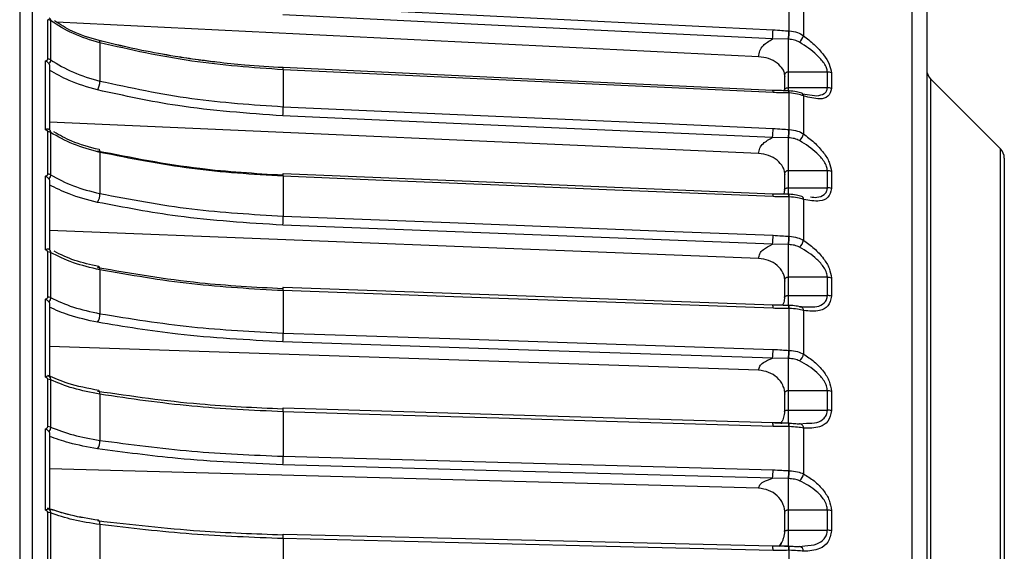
# Model space of a CAD drawing. Header units: millimetres. Extents: x -697 to -365, y 179 to 423.
# Tile 16 of 18: x -441 to -365, y 339 to 380. Entities that reach past the tile are written whole.
import ezdxf

# ---------------------------------------------------------------- set-up
doc = ezdxf.new("R2010")
doc.units = ezdxf.units.MM

msp = doc.modelspace()

# ---------------------------------------------------------------- linework, layer by layer
at = {"color": 7, "linetype": 'Continuous', "lineweight": 25}
for p, q in [((-441.447, 422.924), (-441.447, 316.029)), ((-372.473, 199.128), (-372.473, 402.93)), ((-371.347, 400.587), (-371.347, 201.471)), ((-381.971, 378.826), (-381.971, 381.403)), ((-380.859, 381.138), (-380.859, 378.461)), ((-439.28, 376.656), (-439.28, 379.695)), ((-439.06, 379.63), (-439.06, 376.594)), ((-384.334, 376.836), (-438.599, 379.504)), ((-435.245, 377.904), (-435.245, 374.951)), ((-382.034, 378.187), (-383.257, 378.207)), ((-382.034, 374.185), (-382.034, 378.187)), ((-439.447, 371.191), (-439.447, 376.513)), ((-439.147, 376.154), (-439.147, 371.186)), ((-421.075, 375.826), (-421.075, 372.973)), ((-382.334, 375.415), (-382.334, 374.275)), ((-379.023, 375.654), (-382.034, 375.654)), ((-379.023, 374.445), (-379.023, 375.654)), ((-378.71, 375.578), (-378.71, 374.369)), ((-382.034, 374.445), (-379.023, 374.445)), ((-371.055, 375.129), (-371.055, 226.93)), ((-365.64, 369.714), (-371.055, 375.129)), ((-382.343, 374.209), (-383.233, 374.23)), ((-381.987, 374.2), (-382.015, 374.201)), ((-381.985, 374.199), (-381.987, 374.2)), ((-381.971, 371.211), (-381.971, 374.035)), ((-380.949, 373.968), (-379.828, 373.825)), ((-380.859, 373.803), (-380.859, 370.871)), ((-384.334, 369.355), (-439.147, 371.784)), ((-439.28, 367.765), (-439.28, 371.042)), ((-439.06, 370.985), (-439.06, 367.71)), ((-382.034, 370.569), (-383.257, 370.591)), ((-382.034, 366.155), (-382.034, 370.569)), ((-435.263, 369.645), (-435.305, 369.654)), ((-435.245, 369.447), (-435.245, 366.263)), ((-365.64, 232.344), (-365.64, 369.714)), ((-365.347, 369.007), (-365.347, 233.051)), ((-439.447, 361.914), (-439.447, 367.612)), ((-421.075, 367.595), (-421.075, 364.519)), ((-382.334, 367.798), (-382.334, 366.568)), ((-379.023, 368.028), (-382.034, 368.028)), ((-379.023, 366.713), (-379.023, 368.028)), ((-378.71, 367.959), (-378.71, 366.646)), ((-439.147, 367.263), (-439.147, 361.944)), ((-382.387, 366.214), (-383.236, 366.228)), ((-382.334, 366.563), (-382.387, 366.214)), ((-382.034, 366.713), (-379.023, 366.713)), ((-381.99, 366.207), (-382.018, 366.208)), ((-381.971, 362.96), (-381.971, 366.005)), ((-380.859, 365.81), (-380.859, 362.648)), ((-384.334, 361.256), (-439.147, 363.397)), ((-382.034, 362.321), (-383.257, 362.345)), ((-382.034, 357.612), (-382.034, 362.321)), ((-439.28, 358.27), (-439.28, 361.755)), ((-439.06, 361.705), (-439.06, 358.223)), ((-435.245, 360.37), (-435.245, 356.983)), ((-382.334, 359.577), (-382.334, 358.277)), ((-379.023, 359.794), (-382.034, 359.794)), ((-379.023, 358.386), (-379.023, 359.794)), ((-378.71, 359.734), (-378.71, 358.328)), ((-421.075, 358.762), (-421.075, 355.49)), ((-439.447, 352.086), (-439.447, 358.108)), ((-439.147, 357.772), (-439.147, 352.151)), ((-382.034, 358.386), (-379.023, 358.386)), ((-382.485, 357.633), (-383.239, 357.64)), ((-381.993, 357.629), (-382.021, 357.629)), ((-381.988, 357.623), (-381.993, 357.629)), ((-381.971, 354.148), (-381.971, 357.386)), ((-381.172, 357.514), (-380.501, 357.525)), ((-380.859, 357.23), (-380.859, 353.868)), ((-384.334, 352.611), (-439.147, 354.444)), ((-382.034, 353.518), (-383.257, 353.543)), ((-382.034, 348.523), (-382.034, 353.518)), ((-439.28, 348.257), (-439.28, 351.918)), ((-439.06, 351.877), (-439.06, 348.218)), ((-382.334, 350.83), (-382.334, 349.463)), ((-379.023, 351.028), (-382.034, 351.028)), ((-379.023, 349.54), (-379.023, 351.028)), ((-378.71, 350.977), (-378.71, 349.491)), ((-435.245, 350.755), (-435.245, 347.197)), ((-421.075, 349.405), (-421.075, 345.968)), ((-382.034, 349.54), (-379.023, 349.54)), ((-382.585, 348.543), (-383.242, 348.544)), ((-381.996, 348.542), (-382.024, 348.542)), ((-439.447, 341.795), (-439.447, 348.087)), ((-381.971, 344.855), (-381.971, 348.258)), ((-381.172, 348.467), (-380.644, 348.514)), ((-380.859, 348.142), (-380.859, 344.608)), ((-439.147, 347.767), (-439.147, 341.895)), ((-384.334, 343.498), (-439.147, 345.008)), ((-382.034, 344.239), (-383.257, 344.266)), ((-382.034, 339.021), (-382.034, 344.239)), ((-379.023, 341.809), (-382.034, 341.809)), ((-379.023, 340.255), (-379.023, 341.809)), ((-378.71, 341.768), (-378.71, 340.215)), ((-439.28, 337.816), (-439.28, 341.621)), ((-439.06, 341.587), (-439.06, 337.786)), ((-382.334, 341.636), (-382.334, 340.205)), ((-435.245, 340.69), (-435.245, 336.993)), ((-382.034, 340.255), (-379.023, 340.255)), ((-421.075, 339.611), (-421.075, 336.039)), ((-382.648, 339.025), (-383.244, 339.023)), ((-382.563, 339.306), (-382.787, 339.003)), ((-382.339, 339.014), (-382.034, 339.021)), ((-381.999, 339.029), (-382.028, 339.029)), ((-381.971, 335.166), (-381.971, 338.701)), ((-381.172, 338.991), (-380.765, 339.055))]:
    msp.add_line(p, q, dxfattribs=at)
at = {"color": 7, "linetype": 'Continuous', "lineweight": 25, "flags": 128}
for points in [[(-421.075, 380.776), (-408.205, 380.143), (-399.878, 379.734), (-391.55, 379.324), (-383.222, 378.915)], [(-383.257, 378.207), (-404.454, 379.249), (-421.11, 380.068)], [(-381.999, 378.828), (-381.983, 378.827), (-381.971, 378.826)], [(-435.245, 377.904), (-435.248, 377.971), (-435.258, 378.023), (-435.274, 378.058), (-435.296, 378.075), (-435.298, 378.075)], [(-382.005, 378.186), (-382.021, 378.187), (-382.034, 378.187)], [(-383.233, 374.23), (-401.568, 375.083), (-421.086, 375.992)], [(-383.222, 374.064), (-396.092, 374.663), (-404.42, 375.051), (-412.748, 375.439), (-421.075, 375.826)], [(-381.971, 374.035), (-381.987, 374.035), (-381.999, 374.036)], [(-421.075, 372.973), (-408.205, 372.403), (-399.878, 372.034), (-391.55, 371.665), (-383.222, 371.296)], [(-383.257, 370.591), (-404.454, 371.53), (-421.11, 372.268)], [(-381.999, 371.212), (-381.983, 371.211), (-381.971, 371.211)], [(-382.005, 370.568), (-382.021, 370.568), (-382.034, 370.569)], [(-435.245, 369.447), (-435.248, 369.52), (-435.258, 369.579), (-435.274, 369.623), (-435.296, 369.649), (-435.304, 369.653)], [(-421.088, 367.797), (-421.091, 367.797), (-421.097, 367.783), (-421.103, 367.749), (-421.11, 367.699)], [(-383.234, 366.227), (-401.569, 366.987), (-421.088, 367.797)], [(-383.222, 366.025), (-396.092, 366.559), (-404.42, 366.905), (-412.748, 367.25), (-421.075, 367.595)], [(-381.986, 366.205), (-381.988, 366.206), (-381.99, 366.207)], [(-381.971, 366.005), (-381.987, 366.005), (-381.999, 366.006)], [(-421.075, 364.519), (-408.205, 364.017), (-399.878, 363.691), (-391.55, 363.366), (-383.222, 363.041)], [(-383.257, 362.345), (-404.454, 363.173), (-421.11, 363.823)], [(-382.005, 362.32), (-382.021, 362.32), (-382.034, 362.321)], [(-381.999, 362.961), (-381.983, 362.96), (-381.971, 362.96)], [(-435.245, 360.37), (-435.248, 360.449), (-435.258, 360.515), (-435.274, 360.567), (-435.296, 360.602), (-435.323, 360.618), (-435.354, 360.615), (-435.387, 360.594), (-435.421, 360.555)], [(-421.089, 359.001), (-421.091, 359.003), (-421.097, 358.998), (-421.103, 358.974), (-421.11, 358.931)], [(-383.236, 357.638), (-401.571, 358.298), (-421.089, 359.001)], [(-383.222, 357.398), (-396.092, 357.862), (-404.42, 358.162), (-412.748, 358.462), (-421.075, 358.762)], [(-381.971, 357.386), (-381.987, 357.387), (-381.999, 357.387)], [(-381.993, 357.629), (-381.993, 357.628), (-381.996, 357.625)], [(-380.859, 357.23), (-380.876, 357.302), (-380.901, 357.367), (-380.934, 357.422), (-380.973, 357.466), (-381.018, 357.498), (-381.067, 357.517), (-381.119, 357.523), (-381.172, 357.514)], [(-421.075, 355.49), (-408.205, 355.06), (-399.878, 354.781), (-391.55, 354.503), (-383.222, 354.224)], [(-383.257, 353.543), (-404.454, 354.252), (-421.11, 354.81)], [(-381.999, 354.149), (-381.983, 354.149), (-381.971, 354.148)], [(-382.005, 353.517), (-382.021, 353.517), (-382.034, 353.518)], [(-435.245, 350.755), (-435.248, 350.839), (-435.258, 350.912), (-435.274, 350.972), (-435.296, 351.015), (-435.323, 351.04), (-435.34, 351.046)], [(-421.091, 349.684), (-421.091, 349.684), (-421.097, 349.688), (-421.103, 349.673), (-421.11, 349.639)], [(-383.237, 348.539), (-401.572, 349.094), (-421.091, 349.684)], [(-383.222, 348.261), (-396.092, 348.65), (-404.42, 348.902), (-412.748, 349.153), (-421.075, 349.405)], [(-381.971, 348.258), (-381.987, 348.258), (-381.999, 348.258)], [(-380.859, 348.142), (-380.876, 348.217), (-380.901, 348.285), (-380.934, 348.345), (-380.973, 348.395), (-381.018, 348.433), (-381.067, 348.458), (-381.119, 348.469), (-381.172, 348.467)], [(-421.075, 345.968), (-408.205, 345.614), (-399.878, 345.384), (-391.55, 345.155), (-383.222, 344.926)], [(-383.257, 344.266), (-404.454, 344.85), (-421.11, 345.309)], [(-381.999, 344.857), (-381.983, 344.856), (-381.971, 344.855)], [(-382.005, 344.238), (-382.021, 344.239), (-382.034, 344.239)], [(-435.245, 340.69), (-435.248, 340.779), (-435.258, 340.858), (-435.274, 340.924), (-435.296, 340.975), (-435.323, 341.009), (-435.354, 341.024), (-435.357, 341.025)], [(-421.092, 339.929), (-421.097, 339.938), (-421.103, 339.932), (-421.11, 339.907)], [(-383.239, 339.014), (-401.574, 339.457), (-421.092, 339.929)], [(-383.222, 338.695), (-396.092, 339.006), (-404.42, 339.208), (-412.748, 339.409), (-421.075, 339.611)], [(-383.222, 338.695), (-383.223, 338.784), (-383.225, 338.862), (-383.228, 338.927), (-383.232, 338.977), (-383.237, 339.009), (-383.243, 339.022), (-383.25, 339.016), (-383.257, 338.991)], [(-381.999, 338.702), (-382.001, 338.781), (-382.004, 338.852), (-382.007, 338.914), (-382.011, 338.964), (-382.016, 339), (-382.022, 339.022), (-382.028, 339.029), (-382.034, 339.021)], [(-381.971, 338.701), (-381.987, 338.702), (-381.999, 338.702)]]:
    msp.add_lwpolyline(points, dxfattribs=at)
at = {"color": 7, "linetype": 'Continuous', "lineweight": 25}
for centre, radius, start, end in [((-439.272, 379.314), 0.381, 56.15181, 91.23062), ((-391.738, 378.975), 8.516, 354.8235, 359.59277), ((-392.656, 379.081), 10.659, 355.19054, 358.63805), ((-392.638, 379.08), 10.671, 355.19169, 358.63371), ((-382.127, 378.896), 1.34, 315.46064, 341.06461), ((-439.271, 376.264), 0.392, 57.30946, 91.26977), ((-421.506, 375.882), 0.434, 352.67623, 14.68312), ((-379.016, 375.007), 0.647, 61.86532, 90.64034), ((-370.347, 375.836), 1, 180, 225), ((-436.79, 374.983), 1.546, 332.34636, 358.81065), ((-379.015, 373.789), 0.656, 62.28364, 90.65129), ((-383.646, 374.12), 0.427, 352.52828, 14.90753), ((-382.405, 374.081), 0.408, 353.66394, 17.22801), ((-382.46, 374.076), 0.491, 355.20223, 14.58419), ((-381.109, 373.785), 0.25, 4.26545, 68.0232), ((-428.784, 372.997), 7.708, 354.57269, 359.82231), ((-439.27, 370.627), 0.415, 59.48845, 91.31978), ((-390.93, 371.32), 7.708, 354.57267, 359.82266), ((-391.548, 371.402), 9.55, 354.99565, 358.86131), ((-391.529, 371.401), 9.56, 354.99702, 358.85699), ((-382.022, 371.217), 1.213, 314.50307, 343.42059), ((-366.347, 369.007), 1, 0, 45), ((-439.27, 367.335), 0.431, 60.78435, 91.3357), ((-421.75, 367.656), 0.677, 354.88547, 12.0279), ((-379.014, 367.321), 0.706, 64.52998, 90.69427), ((-436.645, 366.264), 1.4, 330.94136, 359.94263), ((-383.897, 366.086), 0.677, 354.88617, 12.02541), ((-382.518, 366.06), 0.522, 354.03396, 16.52167), ((-382.729, 366.046), 0.759, 356.88692, 12.0496), ((-381.164, 365.785), 0.305, 4.72125, 59.50267), ((-379.014, 365.995), 0.718, 64.99583, 90.7), ((-427.951, 364.511), 6.875, 354.25565, 0.06668), ((-390.097, 363.033), 6.875, 354.25566, 0.06703), ((-390.494, 363.098), 8.496, 354.75152, 359.07803), ((-390.473, 363.097), 8.504, 354.75317, 359.07366), ((-381.934, 362.927), 1.11, 313.35475, 345.46919), ((-439.269, 361.291), 0.464, 63.20527, 91.3399), ((-379.013, 359.004), 0.79, 67.47777, 90.71339), ((-422.059, 358.826), 0.986, 356.27553, 10.24381), ((-439.268, 357.783), 0.488, 64.63448, 91.32784), ((-379.013, 357.58), 0.807, 67.98866, 90.71277), ((-436.495, 356.958), 1.25, 329.18799, 1.15844), ((-383.789, 357.476), 0.572, 352.17578, 16.57874), ((-382.711, 357.445), 0.713, 355.33257, 14.94479), ((-382.971, 357.433), 1.001, 357.34297, 10.94582), ((-427.099, 355.455), 6.024, 353.85382, 0.34076), ((-389.246, 354.188), 6.024, 353.85387, 0.34111), ((-389.469, 354.241), 7.47, 354.44532, 359.29979), ((-389.447, 354.24), 7.477, 354.44732, 359.29527), ((-381.853, 354.092), 1.018, 311.9653, 347.28978), ((-439.268, 351.379), 0.539, 67.28468, 91.27949), ((-379.012, 350.117), 0.911, 70.69064, 90.69197), ((-422.426, 349.472), 1.352, 357.18305, 9.02577), ((-379.012, 348.604), 0.937, 71.2429, 90.68433), ((-384.08, 348.343), 0.862, 354.53975, 13.53173), ((-382.646, 348.345), 0.652, 352.40643, 17.64388), ((-382.503, 348.349), 0.54, 350.25425, 20.7413), ((-439.267, 347.681), 0.575, 68.83769, 91.23679), ((-436.343, 347.149), 1.099, 326.99754, 2.52304), ((-426.243, 345.908), 5.168, 353.34061, 0.6649), ((-388.39, 344.866), 5.168, 353.34071, 0.66526), ((-388.467, 344.909), 6.468, 354.05982, 359.53986), ((-388.444, 344.908), 6.474, 354.06229, 359.53508), ((-381.775, 344.787), 0.933, 310.28542, 348.94534), ((-379.011, 340.71), 1.099, 74.14313, 90.62739), ((-439.267, 340.961), 0.659, 71.69571, 91.13351), ((-379.011, 339.115), 1.14, 74.73184, 90.61266), ((-422.708, 339.685), 1.634, 357.37631, 8.57964), ((-382.836, 338.792), 0.87, 354.05359, 15.8427), ((-381.225, 338.629), 0.365, 359.52875, 81.69066)]:
    msp.add_arc(centre, radius, start, end, dxfattribs=at)
for points, knots in [([(-440.447, 316.029), (-440.447, 318.493), (-440.447, 324.639), (-440.447, 334.227), (-440.447, 344.646), (-440.447, 354.537), (-440.447, 364.345), (-440.447, 373.869), (-440.447, 382.897), (-440.447, 390.866), (-440.447, 397.815), (-440.447, 403.758), (-440.447, 408.728), (-440.447, 412.76), (-440.447, 415.935), (-440.447, 418.572), (-440.447, 420.513), (-440.447, 421.715), (-440.447, 421.856), (-440.447, 421.924)], [0, 0, 0, 0, 0.042592, 0.106246, 0.169092, 0.23089, 0.291428, 0.360898, 0.428109, 0.492868, 0.55504, 0.615597, 0.673345, 0.728288, 0.780464, 0.82994, 0.890785, 0.947386, 1, 1, 1, 1]), ([(-439.187, 379.845), (-439.153, 379.819), (-439.101, 379.78), (-439.065, 379.701), (-439.061, 379.654), (-439.06, 379.63)], [0, 0, 0, 0, 0.480439, 0.736529, 1, 1, 1, 1]), ([(-435.245, 377.904), (-435.955, 378.117), (-437.376, 378.544), (-438.498, 379.268), (-439.06, 379.63)], [0, 0, 0, 0, 0.5, 1, 1, 1, 1]), ([(-435.298, 378.076), (-436.029, 378.29), (-437.317, 378.669), (-438.325, 379.318), (-438.762, 379.6)], [0, 0, 0, 0, 0.566683, 1, 1, 1, 1]), ([(-383.222, 378.915), (-382.994, 378.899), (-382.586, 378.87), (-382.179, 378.841), (-381.999, 378.828)], [0, 0, 0, 0, 0.56, 1, 1, 1, 1]), ([(-381.971, 378.826), (-381.75, 378.799), (-381.345, 378.749), (-381.011, 378.551), (-380.859, 378.461)], [0, 0, 0, 0, 0.54608, 1, 1, 1, 1]), ([(-380.859, 378.461), (-380.584, 378.241), (-380.032, 377.801), (-379.349, 377.047), (-378.827, 376.256), (-378.749, 375.804), (-378.71, 375.578)], [0, 0, 0, 0, 0.280224, 0.560337, 0.78079, 1, 1, 1, 1]), ([(-427.498, 376.573), (-427.542, 376.578), (-428.193, 376.66), (-429.701, 376.897), (-432.278, 377.354), (-434.206, 377.814), (-435.298, 378.076)], [0, 0, 0, 0, 0.0164995, 0.2446162, 0.5718484, 1, 1, 1, 1]), ([(-427.653, 376.593), (-428.249, 376.679), (-429.71, 376.891), (-432.276, 377.356), (-434.204, 377.815), (-435.298, 378.075)], [0, 0, 0, 0, 0.229465, 0.563255, 1, 1, 1, 1]), ([(-421.075, 375.826), (-423.446, 375.994), (-428.282, 376.337), (-432.894, 377.375), (-435.245, 377.904)], [0, 0, 0, 0, 0.490197, 1, 1, 1, 1]), ([(-384.334, 376.836), (-384.314, 376.989), (-384.274, 377.294), (-383.949, 377.802), (-383.519, 378.053), (-383.257, 378.207)], [0, 0, 0, 0, 0.281712, 0.56146, 1, 1, 1, 1]), ([(-381.172, 377.956), (-381.302, 378.019), (-381.562, 378.145), (-381.857, 378.172), (-382.005, 378.186)], [0, 0, 0, 0, 0.499171, 1, 1, 1, 1]), ([(-379.023, 375.654), (-379.036, 375.757), (-379.065, 375.974), (-379.329, 376.44), (-380.002, 377.188), (-380.704, 377.649), (-381.172, 377.956)], [0, 0, 0, 0, 0.119163, 0.251245, 0.501201, 1, 1, 1, 1]), ([(-382.324, 375.469), (-382.328, 375.506), (-382.344, 375.641), (-382.501, 375.954), (-382.868, 376.368), (-383.542, 376.732), (-384.069, 376.802), (-384.334, 376.836)], [0, 0, 0, 0, 0.053523, 0.191767, 0.461165, 0.730078, 1, 1, 1, 1]), ([(-439.447, 376.513), (-439.424, 376.52), (-439.377, 376.534), (-439.323, 376.568), (-439.287, 376.61), (-439.282, 376.641), (-439.28, 376.656)], [0, 0, 0, 0, 0.281116, 0.559961, 0.780263, 1, 1, 1, 1]), ([(-439.187, 376.3), (-439.203, 376.32), (-439.233, 376.36), (-439.298, 376.417), (-439.372, 376.469), (-439.422, 376.498), (-439.447, 376.513)], [0, 0, 0, 0, 0.236075, 0.479693, 0.733544, 1, 1, 1, 1]), ([(-439.06, 376.594), (-439.061, 376.568), (-439.065, 376.517), (-439.101, 376.416), (-439.153, 376.346), (-439.187, 376.3)], [0, 0, 0, 0, 0.263471, 0.519561, 1, 1, 1, 1]), ([(-439.187, 376.3), (-439.176, 376.279), (-439.152, 376.234), (-439.149, 376.182), (-439.147, 376.154)], [0, 0, 0, 0, 0.473825, 1, 1, 1, 1]), ([(-439.06, 376.594), (-438.498, 376.248), (-437.376, 375.558), (-435.955, 375.153), (-435.245, 374.951)], [0, 0, 0, 0, 0.5, 1, 1, 1, 1]), ([(-421.086, 375.992), (-422.079, 376.048), (-423.794, 376.147), (-425.97, 376.379), (-427.167, 376.52), (-427.645, 376.592), (-427.653, 376.593)], [0, 0, 0, 0, 0.450453, 0.778321, 0.996135, 1, 1, 1, 1]), ([(-421.087, 375.992), (-422.079, 376.05), (-423.794, 376.149), (-425.929, 376.368), (-427.069, 376.517), (-427.498, 376.573)], [0, 0, 0, 0, 0.461569, 0.797523, 1, 1, 1, 1]), ([(-435.421, 374.266), (-436.185, 374.484), (-437.552, 374.876), (-438.659, 375.52), (-439.147, 375.805)], [0, 0, 0, 0, 0.558156, 1, 1, 1, 1]), ([(-382.034, 375.654), (-382.073, 375.651), (-382.135, 375.645), (-382.211, 375.61), (-382.266, 375.57), (-382.31, 375.516), (-382.335, 375.45), (-382.336, 375.376), (-382.312, 375.328), (-382.299, 375.303)], [0, 0, 0, 0, 0.1891822, 0.2991799, 0.4192032, 0.5492815, 0.689434, 0.8396718, 1, 1, 1, 1]), ([(-435.245, 374.951), (-432.894, 374.447), (-428.282, 373.46), (-423.446, 373.133), (-421.075, 372.973)], [0, 0, 0, 0, 0.5098032, 1, 1, 1, 1]), ([(-382.299, 374.188), (-382.31, 374.202), (-382.33, 374.229), (-382.337, 374.275), (-382.325, 374.32), (-382.295, 374.359), (-382.249, 374.393), (-382.189, 374.421), (-382.116, 374.441), (-382.062, 374.443), (-382.034, 374.445)], [0, 0, 0, 0, 0.124888, 0.249848, 0.374882, 0.49999, 0.616707, 0.73884, 0.866555, 1, 1, 1, 1]), ([(-379.828, 373.825), (-379.63, 373.858), (-379.328, 373.91), (-379.065, 374.157), (-379.036, 374.352), (-379.023, 374.445)], [0, 0, 0, 0, 0.499399, 0.762551, 1, 1, 1, 1]), ([(-421.11, 372.268), (-423.843, 372.462), (-428.727, 372.807), (-433.375, 373.82), (-435.421, 374.266)], [0, 0, 0, 0, 0.559687, 1, 1, 1, 1]), ([(-382.014, 374.2), (-382.2, 374.205), (-382.607, 374.214), (-383.013, 374.224), (-383.233, 374.23)], [0, 0, 0, 0, 0.460157, 1, 1, 1, 1]), ([(-381.999, 374.036), (-382.228, 374.04), (-382.635, 374.047), (-383.043, 374.059), (-383.222, 374.064)], [0, 0, 0, 0, 0.559999, 1, 1, 1, 1]), ([(-380.992, 374.008), (-381.127, 374.052), (-381.431, 374.15), (-381.788, 374.182), (-381.985, 374.199)], [0, 0, 0, 0, 0.447166, 1, 1, 1, 1]), ([(-380.859, 373.803), (-381.011, 373.858), (-381.345, 373.977), (-381.75, 374.014), (-381.971, 374.035)], [0, 0, 0, 0, 0.45392, 1, 1, 1, 1]), ([(-378.71, 374.369), (-378.775, 374.142), (-378.904, 373.684), (-379.736, 373.506), (-380.434, 373.691), (-380.859, 373.803)], [0, 0, 0, 0, 0.2792542, 0.5609928, 1, 1, 1, 1]), ([(-439.187, 371.223), (-439.203, 371.231), (-439.233, 371.245), (-439.298, 371.246), (-439.372, 371.23), (-439.422, 371.204), (-439.447, 371.191)], [0, 0, 0, 0, 0.235977, 0.479561, 0.733444, 1, 1, 1, 1]), ([(-439.28, 371.042), (-439.284, 371.062), (-439.292, 371.102), (-439.352, 371.159), (-439.411, 371.179), (-439.447, 371.191)], [0, 0, 0, 0, 0.279609, 0.560001, 1, 1, 1, 1]), ([(-439.187, 371.223), (-439.153, 371.194), (-439.101, 371.149), (-439.065, 371.061), (-439.061, 371.01), (-439.06, 370.985)], [0, 0, 0, 0, 0.480439, 0.736529, 1, 1, 1, 1]), ([(-439.147, 371.186), (-439.149, 371.191), (-439.152, 371.2), (-439.176, 371.216), (-439.187, 371.223)], [0, 0, 0, 0, 0.526175, 1, 1, 1, 1]), ([(-435.245, 369.447), (-435.955, 369.637), (-437.376, 370.017), (-438.498, 370.662), (-439.06, 370.985)], [0, 0, 0, 0, 0.5, 1, 1, 1, 1]), ([(-435.311, 369.656), (-436.044, 369.848), (-437.344, 370.189), (-438.361, 370.772), (-438.805, 371.027)], [0, 0, 0, 0, 0.563059, 1, 1, 1, 1]), ([(-383.222, 371.296), (-382.994, 371.281), (-382.586, 371.253), (-382.179, 371.225), (-381.999, 371.212)], [0, 0, 0, 0, 0.56, 1, 1, 1, 1]), ([(-381.971, 371.211), (-381.75, 371.186), (-381.345, 371.14), (-381.011, 370.955), (-380.859, 370.871)], [0, 0, 0, 0, 0.54608, 1, 1, 1, 1]), ([(-380.859, 370.871), (-380.584, 370.66), (-380.032, 370.24), (-379.349, 369.49), (-378.827, 368.684), (-378.749, 368.2), (-378.71, 367.959)], [0, 0, 0, 0, 0.2802238, 0.5603374, 0.7807901, 1, 1, 1, 1]), ([(-384.334, 369.355), (-384.314, 369.493), (-384.274, 369.768), (-383.949, 370.226), (-383.519, 370.452), (-383.257, 370.591)], [0, 0, 0, 0, 0.281712, 0.56146, 1, 1, 1, 1]), ([(-381.172, 370.352), (-381.302, 370.411), (-381.562, 370.53), (-381.857, 370.555), (-382.005, 370.568)], [0, 0, 0, 0, 0.499171, 1, 1, 1, 1]), ([(-379.023, 368.028), (-379.036, 368.138), (-379.065, 368.371), (-379.329, 368.857), (-380.002, 369.615), (-380.704, 370.057), (-381.172, 370.352)], [0, 0, 0, 0, 0.119163, 0.251245, 0.501201, 1, 1, 1, 1]), ([(-435.421, 369.568), (-432.81, 369.051), (-428.144, 368.127), (-423.26, 367.83), (-421.11, 367.699)], [0, 0, 0, 0, 0.559687, 1, 1, 1, 1]), ([(-421.075, 367.595), (-423.446, 367.745), (-428.282, 368.051), (-432.894, 368.975), (-435.245, 369.447)], [0, 0, 0, 0, 0.490197, 1, 1, 1, 1]), ([(-382.321, 367.863), (-382.326, 367.911), (-382.342, 368.064), (-382.5, 368.41), (-382.869, 368.859), (-383.541, 369.249), (-384.069, 369.32), (-384.334, 369.355)], [0, 0, 0, 0, 0.0619332, 0.1989492, 0.4659533, 0.7324768, 1, 1, 1, 1]), ([(-439.447, 367.612), (-439.424, 367.619), (-439.377, 367.634), (-439.323, 367.671), (-439.287, 367.716), (-439.282, 367.749), (-439.28, 367.765)], [0, 0, 0, 0, 0.281116, 0.559961, 0.780263, 1, 1, 1, 1]), ([(-439.187, 367.401), (-439.203, 367.42), (-439.233, 367.458), (-439.298, 367.513), (-439.372, 367.565), (-439.422, 367.596), (-439.447, 367.612)], [0, 0, 0, 0, 0.236075, 0.479693, 0.733544, 1, 1, 1, 1]), ([(-439.06, 367.71), (-439.061, 367.683), (-439.065, 367.629), (-439.101, 367.521), (-439.153, 367.449), (-439.187, 367.401)], [0, 0, 0, 0, 0.263471, 0.519561, 1, 1, 1, 1]), ([(-439.06, 367.71), (-438.498, 367.406), (-437.376, 366.797), (-435.955, 366.441), (-435.245, 366.263)], [0, 0, 0, 0, 0.5, 1, 1, 1, 1]), ([(-382.034, 368.028), (-382.073, 368.024), (-382.135, 368.019), (-382.211, 367.986), (-382.266, 367.95), (-382.31, 367.9), (-382.335, 367.84), (-382.336, 367.771), (-382.312, 367.726), (-382.299, 367.703)], [0, 0, 0, 0, 0.189182, 0.29918, 0.419203, 0.549282, 0.689434, 0.839672, 1, 1, 1, 1]), ([(-439.187, 367.401), (-439.176, 367.381), (-439.152, 367.34), (-439.149, 367.289), (-439.147, 367.263)], [0, 0, 0, 0, 0.473825, 1, 1, 1, 1]), ([(-435.421, 365.584), (-436.185, 365.777), (-437.552, 366.122), (-438.659, 366.69), (-439.147, 366.941)], [0, 0, 0, 0, 0.558156, 1, 1, 1, 1]), ([(-435.245, 366.263), (-432.894, 365.819), (-428.282, 364.948), (-423.446, 364.66), (-421.075, 364.519)], [0, 0, 0, 0, 0.509803, 1, 1, 1, 1]), ([(-382.015, 366.206), (-382.202, 366.208), (-382.608, 366.215), (-383.015, 366.223), (-383.234, 366.227)], [0, 0, 0, 0, 0.460729, 1, 1, 1, 1]), ([(-382.299, 366.492), (-382.31, 366.504), (-382.33, 366.527), (-382.337, 366.567), (-382.325, 366.605), (-382.295, 366.639), (-382.249, 366.668), (-382.189, 366.692), (-382.116, 366.709), (-382.062, 366.712), (-382.034, 366.713)], [0, 0, 0, 0, 0.124888, 0.249848, 0.374882, 0.49999, 0.616707, 0.73884, 0.866555, 1, 1, 1, 1]), ([(-381.009, 366.048), (-381.142, 366.083), (-381.44, 366.163), (-381.792, 366.19), (-381.986, 366.205)], [0, 0, 0, 0, 0.446283, 1, 1, 1, 1]), ([(-378.71, 366.646), (-378.775, 366.392), (-378.904, 365.883), (-379.736, 365.604), (-380.434, 365.732), (-380.859, 365.81)], [0, 0, 0, 0, 0.279254, 0.560993, 1, 1, 1, 1]), ([(-380.314, 366.002), (-380.147, 365.981), (-379.749, 365.933), (-379.331, 366.116), (-379.064, 366.396), (-379.036, 366.611), (-379.023, 366.713)], [0, 0, 0, 0, 0.263898, 0.631506, 0.825213, 1, 1, 1, 1]), ([(-421.11, 363.823), (-423.843, 363.994), (-428.727, 364.299), (-433.375, 365.191), (-435.421, 365.584)], [0, 0, 0, 0, 0.5596873, 1, 1, 1, 1]), ([(-381.999, 366.006), (-382.228, 366.008), (-382.635, 366.013), (-383.043, 366.022), (-383.222, 366.025)], [0, 0, 0, 0, 0.559999, 1, 1, 1, 1]), ([(-380.859, 365.81), (-381.011, 365.855), (-381.345, 365.955), (-381.75, 365.987), (-381.971, 366.005)], [0, 0, 0, 0, 0.45392, 1, 1, 1, 1]), ([(-383.222, 363.041), (-382.994, 363.026), (-382.586, 363.001), (-382.179, 362.973), (-381.999, 362.961)], [0, 0, 0, 0, 0.56, 1, 1, 1, 1]), ([(-384.334, 361.256), (-384.314, 361.377), (-384.274, 361.619), (-383.949, 362.023), (-383.519, 362.223), (-383.257, 362.345)], [0, 0, 0, 0, 0.281712, 0.56146, 1, 1, 1, 1]), ([(-381.172, 362.12), (-381.302, 362.175), (-381.562, 362.286), (-381.857, 362.308), (-382.005, 362.32)], [0, 0, 0, 0, 0.499171, 1, 1, 1, 1]), ([(-381.971, 362.96), (-381.75, 362.937), (-381.345, 362.896), (-381.011, 362.725), (-380.859, 362.648)], [0, 0, 0, 0, 0.54608, 1, 1, 1, 1]), ([(-380.859, 362.648), (-380.584, 362.449), (-380.032, 362.052), (-379.349, 361.314), (-378.827, 360.5), (-378.749, 359.989), (-378.71, 359.734)], [0, 0, 0, 0, 0.280224, 0.560337, 0.78079, 1, 1, 1, 1]), ([(-439.187, 361.966), (-439.203, 361.971), (-439.233, 361.982), (-439.298, 361.977), (-439.372, 361.957), (-439.422, 361.928), (-439.447, 361.914)], [0, 0, 0, 0, 0.2359771, 0.479561, 0.7334438, 1, 1, 1, 1]), ([(-439.28, 361.755), (-439.284, 361.776), (-439.292, 361.819), (-439.352, 361.88), (-439.411, 361.901), (-439.447, 361.914)], [0, 0, 0, 0, 0.279609, 0.560001, 1, 1, 1, 1]), ([(-439.187, 361.966), (-439.153, 361.933), (-439.101, 361.882), (-439.065, 361.787), (-439.061, 361.733), (-439.06, 361.705)], [0, 0, 0, 0, 0.480439, 0.736529, 1, 1, 1, 1]), ([(-439.147, 361.944), (-439.149, 361.946), (-439.152, 361.95), (-439.176, 361.961), (-439.187, 361.966)], [0, 0, 0, 0, 0.526175, 1, 1, 1, 1]), ([(-435.245, 360.37), (-435.955, 360.535), (-437.376, 360.865), (-438.498, 361.425), (-439.06, 361.705)], [0, 0, 0, 0, 0.5, 1, 1, 1, 1]), ([(-435.326, 360.619), (-435.972, 360.763), (-437.268, 361.053), (-438.284, 361.552), (-438.794, 361.803)], [0, 0, 0, 0, 0.498269, 1, 1, 1, 1]), ([(-379.023, 359.794), (-379.036, 359.911), (-379.065, 360.159), (-379.329, 360.659), (-380.002, 361.42), (-380.704, 361.84), (-381.172, 362.12)], [0, 0, 0, 0, 0.119163, 0.251245, 0.501201, 1, 1, 1, 1]), ([(-382.319, 359.65), (-382.324, 359.708), (-382.34, 359.879), (-382.499, 360.256), (-382.869, 360.734), (-383.541, 361.149), (-384.069, 361.22), (-384.334, 361.256)], [0, 0, 0, 0, 0.069654, 0.205543, 0.470349, 0.734679, 1, 1, 1, 1]), ([(-435.421, 360.555), (-432.81, 360.106), (-428.144, 359.303), (-423.26, 359.045), (-421.11, 358.931)], [0, 0, 0, 0, 0.559687, 1, 1, 1, 1]), ([(-421.075, 358.762), (-423.446, 358.892), (-428.282, 359.157), (-432.894, 359.96), (-435.245, 360.37)], [0, 0, 0, 0, 0.4901968, 1, 1, 1, 1]), ([(-382.034, 359.794), (-382.073, 359.791), (-382.135, 359.786), (-382.211, 359.756), (-382.266, 359.723), (-382.31, 359.678), (-382.335, 359.624), (-382.336, 359.561), (-382.312, 359.521), (-382.299, 359.5)], [0, 0, 0, 0, 0.189182, 0.29918, 0.419203, 0.549282, 0.689434, 0.839672, 1, 1, 1, 1]), ([(-439.447, 358.108), (-439.424, 358.116), (-439.377, 358.131), (-439.323, 358.171), (-439.287, 358.219), (-439.282, 358.253), (-439.28, 358.27)], [0, 0, 0, 0, 0.281116, 0.559961, 0.780263, 1, 1, 1, 1]), ([(-439.187, 357.902), (-439.203, 357.919), (-439.233, 357.954), (-439.298, 358.006), (-439.372, 358.059), (-439.422, 358.091), (-439.447, 358.108)], [0, 0, 0, 0, 0.2360748, 0.4796934, 0.7335442, 1, 1, 1, 1]), ([(-439.06, 358.223), (-439.061, 358.194), (-439.065, 358.137), (-439.101, 358.024), (-439.153, 357.95), (-439.187, 357.902)], [0, 0, 0, 0, 0.263471, 0.519561, 1, 1, 1, 1]), ([(-439.187, 357.902), (-439.176, 357.883), (-439.152, 357.845), (-439.149, 357.797), (-439.147, 357.772)], [0, 0, 0, 0, 0.473825, 1, 1, 1, 1]), ([(-439.06, 358.223), (-438.498, 357.962), (-437.376, 357.441), (-435.955, 357.136), (-435.245, 356.983)], [0, 0, 0, 0, 0.5, 1, 1, 1, 1]), ([(-382.334, 358.262), (-382.349, 358.113), (-382.375, 357.855), (-382.452, 357.7), (-382.485, 357.633)], [0, 0, 0, 0, 0.5737886, 1, 1, 1, 1]), ([(-382.299, 358.203), (-382.31, 358.213), (-382.33, 358.233), (-382.337, 358.265), (-382.325, 358.297), (-382.295, 358.325), (-382.249, 358.349), (-382.189, 358.369), (-382.116, 358.383), (-382.062, 358.385), (-382.034, 358.386)], [0, 0, 0, 0, 0.124888, 0.249848, 0.374882, 0.49999, 0.616707, 0.73884, 0.866555, 1, 1, 1, 1]), ([(-378.71, 358.328), (-378.775, 358.05), (-378.904, 357.494), (-379.736, 357.117), (-380.434, 357.187), (-380.859, 357.23)], [0, 0, 0, 0, 0.279254, 0.560993, 1, 1, 1, 1]), ([(-380.501, 357.525), (-380.269, 357.51), (-379.805, 357.48), (-379.331, 357.723), (-379.064, 358.045), (-379.036, 358.277), (-379.023, 358.386)], [0, 0, 0, 0, 0.3320352, 0.6656159, 0.8413921, 1, 1, 1, 1]), ([(-435.421, 356.318), (-436.185, 356.483), (-437.552, 356.778), (-438.659, 357.265), (-439.147, 357.48)], [0, 0, 0, 0, 0.558156, 1, 1, 1, 1]), ([(-435.245, 356.983), (-432.894, 356.603), (-428.282, 355.857), (-423.446, 355.611), (-421.075, 355.49)], [0, 0, 0, 0, 0.509803, 1, 1, 1, 1]), ([(-382.017, 357.624), (-382.204, 357.625), (-382.61, 357.629), (-383.017, 357.635), (-383.236, 357.638)], [0, 0, 0, 0, 0.461262, 1, 1, 1, 1]), ([(-381.999, 357.387), (-382.228, 357.388), (-382.635, 357.389), (-383.043, 357.396), (-383.222, 357.398)], [0, 0, 0, 0, 0.559999, 1, 1, 1, 1]), ([(-381.026, 357.502), (-381.156, 357.529), (-381.449, 357.588), (-381.796, 357.611), (-381.988, 357.623)], [0, 0, 0, 0, 0.445329, 1, 1, 1, 1]), ([(-380.859, 357.23), (-381.011, 357.266), (-381.345, 357.345), (-381.75, 357.372), (-381.971, 357.386)], [0, 0, 0, 0, 0.45392, 1, 1, 1, 1]), ([(-421.11, 354.81), (-423.843, 354.956), (-428.727, 355.217), (-433.375, 355.981), (-435.421, 356.318)], [0, 0, 0, 0, 0.559687, 1, 1, 1, 1]), ([(-383.222, 354.224), (-382.994, 354.211), (-382.586, 354.186), (-382.179, 354.161), (-381.999, 354.149)], [0, 0, 0, 0, 0.5599999, 1, 1, 1, 1]), ([(-381.971, 354.148), (-381.75, 354.128), (-381.345, 354.091), (-381.011, 353.937), (-380.859, 353.868)], [0, 0, 0, 0, 0.54608, 1, 1, 1, 1]), ([(-380.859, 353.868), (-380.584, 353.682), (-380.032, 353.311), (-379.349, 352.592), (-378.827, 351.777), (-378.749, 351.243), (-378.71, 350.977)], [0, 0, 0, 0, 0.280224, 0.560337, 0.78079, 1, 1, 1, 1]), ([(-384.334, 352.611), (-384.314, 352.715), (-384.274, 352.922), (-383.949, 353.268), (-383.519, 353.439), (-383.257, 353.543)], [0, 0, 0, 0, 0.281712, 0.56146, 1, 1, 1, 1]), ([(-381.172, 353.335), (-381.302, 353.385), (-381.562, 353.486), (-381.857, 353.507), (-382.005, 353.517)], [0, 0, 0, 0, 0.499171, 1, 1, 1, 1]), ([(-379.023, 351.028), (-379.036, 351.151), (-379.065, 351.411), (-379.329, 351.922), (-380.002, 352.679), (-380.704, 353.072), (-381.172, 353.335)], [0, 0, 0, 0, 0.119163, 0.251245, 0.501201, 1, 1, 1, 1]), ([(-382.299, 350.767), (-382.308, 350.882), (-382.325, 351.116), (-382.496, 351.567), (-382.87, 352.069), (-383.541, 352.503), (-384.069, 352.575), (-384.334, 352.611)], [0, 0, 0, 0, 0.122759, 0.25089, 0.500582, 0.749823, 1, 1, 1, 1]), ([(-439.187, 352.157), (-439.203, 352.16), (-439.233, 352.167), (-439.298, 352.156), (-439.372, 352.131), (-439.422, 352.101), (-439.447, 352.086)], [0, 0, 0, 0, 0.2359771, 0.479561, 0.7334438, 1, 1, 1, 1]), ([(-439.28, 351.918), (-439.284, 351.941), (-439.292, 351.986), (-439.352, 352.049), (-439.411, 352.072), (-439.447, 352.086)], [0, 0, 0, 0, 0.279609, 0.560001, 1, 1, 1, 1]), ([(-435.343, 351.046), (-436.169, 351.211), (-437.637, 351.504), (-438.769, 351.992), (-439.264, 352.206)], [0, 0, 0, 0, 0.562249, 1, 1, 1, 1]), ([(-439.187, 352.157), (-439.153, 352.121), (-439.101, 352.065), (-439.065, 351.963), (-439.061, 351.906), (-439.06, 351.877)], [0, 0, 0, 0, 0.480439, 0.736529, 1, 1, 1, 1]), ([(-439.147, 352.151), (-439.149, 352.15), (-439.152, 352.149), (-439.176, 352.154), (-439.187, 352.157)], [0, 0, 0, 0, 0.526175, 1, 1, 1, 1]), ([(-435.245, 350.755), (-435.955, 350.894), (-437.376, 351.171), (-438.498, 351.642), (-439.06, 351.877)], [0, 0, 0, 0, 0.5, 1, 1, 1, 1]), ([(-435.421, 351.002), (-432.81, 350.625), (-428.144, 349.952), (-423.26, 349.735), (-421.11, 349.639)], [0, 0, 0, 0, 0.559687, 1, 1, 1, 1]), ([(-382.034, 351.028), (-382.073, 351.025), (-382.135, 351.021), (-382.211, 350.995), (-382.266, 350.965), (-382.31, 350.925), (-382.335, 350.877), (-382.336, 350.822), (-382.312, 350.786), (-382.299, 350.767)], [0, 0, 0, 0, 0.189182, 0.29918, 0.419203, 0.549282, 0.689434, 0.839672, 1, 1, 1, 1]), ([(-421.075, 349.405), (-423.446, 349.514), (-428.282, 349.737), (-432.894, 350.411), (-435.245, 350.755)], [0, 0, 0, 0, 0.490197, 1, 1, 1, 1]), ([(-382.334, 349.443), (-382.349, 349.283), (-382.381, 348.953), (-382.541, 348.639), (-382.615, 348.505), (-382.592, 348.484), (-382.584, 348.477)], [0, 0, 0, 0, 0.3394591, 0.7043055, 0.9021729, 1, 1, 1, 1]), ([(-382.299, 349.397), (-382.31, 349.404), (-382.33, 349.42), (-382.337, 349.446), (-382.325, 349.471), (-382.295, 349.492), (-382.249, 349.511), (-382.189, 349.527), (-382.116, 349.538), (-382.062, 349.54), (-382.034, 349.54)], [0, 0, 0, 0, 0.124888, 0.249848, 0.374882, 0.49999, 0.616707, 0.73884, 0.866555, 1, 1, 1, 1]), ([(-378.71, 349.491), (-378.775, 349.192), (-378.904, 348.593), (-379.736, 348.122), (-380.434, 348.134), (-380.859, 348.142)], [0, 0, 0, 0, 0.279254, 0.560993, 1, 1, 1, 1]), ([(-380.644, 348.514), (-380.363, 348.512), (-379.847, 348.51), (-379.33, 348.818), (-379.064, 349.177), (-379.036, 349.424), (-379.023, 349.54)], [0, 0, 0, 0, 0.376118, 0.687684, 0.85186, 1, 1, 1, 1]), ([(-382.018, 348.533), (-382.206, 348.533), (-382.612, 348.534), (-383.018, 348.537), (-383.237, 348.539)], [0, 0, 0, 0, 0.461752, 1, 1, 1, 1]), ([(-439.447, 348.087), (-439.424, 348.095), (-439.377, 348.111), (-439.323, 348.153), (-439.287, 348.203), (-439.282, 348.239), (-439.28, 348.257)], [0, 0, 0, 0, 0.281116, 0.559961, 0.780263, 1, 1, 1, 1]), ([(-439.187, 347.887), (-439.203, 347.902), (-439.233, 347.934), (-439.298, 347.984), (-439.372, 348.036), (-439.422, 348.069), (-439.447, 348.087)], [0, 0, 0, 0, 0.236075, 0.479693, 0.733544, 1, 1, 1, 1]), ([(-439.06, 348.218), (-439.061, 348.188), (-439.065, 348.128), (-439.101, 348.012), (-439.153, 347.936), (-439.187, 347.887)], [0, 0, 0, 0, 0.263471, 0.519561, 1, 1, 1, 1]), ([(-439.187, 347.887), (-439.176, 347.87), (-439.152, 347.835), (-439.149, 347.791), (-439.147, 347.767)], [0, 0, 0, 0, 0.473825, 1, 1, 1, 1]), ([(-439.06, 348.218), (-438.498, 348.003), (-437.376, 347.574), (-435.955, 347.323), (-435.245, 347.197)], [0, 0, 0, 0, 0.5, 1, 1, 1, 1]), ([(-381.999, 348.258), (-382.228, 348.257), (-382.635, 348.256), (-383.043, 348.259), (-383.222, 348.261)], [0, 0, 0, 0, 0.559999, 1, 1, 1, 1]), ([(-382.005, 348.523), (-381.857, 348.517), (-381.562, 348.507), (-381.302, 348.48), (-381.172, 348.467)], [0, 0, 0, 0, 0.500158, 1, 1, 1, 1]), ([(-380.859, 348.142), (-381.011, 348.168), (-381.345, 348.225), (-381.75, 348.246), (-381.971, 348.258)], [0, 0, 0, 0, 0.45392, 1, 1, 1, 1]), ([(-435.421, 346.551), (-436.185, 346.686), (-437.552, 346.93), (-438.659, 347.33), (-439.147, 347.507)], [0, 0, 0, 0, 0.558156, 1, 1, 1, 1]), ([(-435.245, 347.197), (-432.894, 346.884), (-428.282, 346.27), (-423.446, 346.068), (-421.075, 345.968)], [0, 0, 0, 0, 0.509803, 1, 1, 1, 1]), ([(-421.11, 345.309), (-423.843, 345.429), (-428.727, 345.644), (-433.375, 346.273), (-435.421, 346.551)], [0, 0, 0, 0, 0.5596873, 1, 1, 1, 1]), ([(-383.222, 344.926), (-382.994, 344.913), (-382.586, 344.891), (-382.179, 344.867), (-381.999, 344.857)], [0, 0, 0, 0, 0.56, 1, 1, 1, 1]), ([(-381.971, 344.855), (-381.75, 344.838), (-381.345, 344.807), (-381.011, 344.67), (-380.859, 344.608)], [0, 0, 0, 0, 0.54608, 1, 1, 1, 1]), ([(-384.334, 343.498), (-384.314, 343.584), (-384.274, 343.755), (-383.949, 344.039), (-383.519, 344.18), (-383.257, 344.266)], [0, 0, 0, 0, 0.2817121, 0.5614598, 1, 1, 1, 1]), ([(-381.172, 344.076), (-381.302, 344.121), (-381.562, 344.212), (-381.857, 344.229), (-382.005, 344.238)], [0, 0, 0, 0, 0.499171, 1, 1, 1, 1]), ([(-379.023, 341.809), (-379.036, 341.937), (-379.065, 342.207), (-379.329, 342.723), (-380.002, 343.47), (-380.704, 343.833), (-381.172, 344.076)], [0, 0, 0, 0, 0.119163, 0.251245, 0.501201, 1, 1, 1, 1]), ([(-380.859, 344.608), (-380.584, 344.438), (-380.032, 344.097), (-379.349, 343.403), (-378.827, 342.595), (-378.749, 342.043), (-378.71, 341.768)], [0, 0, 0, 0, 0.280224, 0.560337, 0.78079, 1, 1, 1, 1]), ([(-382.299, 341.584), (-382.308, 341.704), (-382.325, 341.949), (-382.496, 342.419), (-382.87, 342.942), (-383.541, 343.392), (-384.069, 343.463), (-384.334, 343.498)], [0, 0, 0, 0, 0.122759, 0.25089, 0.500582, 0.749823, 1, 1, 1, 1]), ([(-439.187, 341.885), (-439.203, 341.886), (-439.233, 341.888), (-439.298, 341.872), (-439.372, 341.843), (-439.422, 341.811), (-439.447, 341.795)], [0, 0, 0, 0, 0.235977, 0.479561, 0.733444, 1, 1, 1, 1]), ([(-439.28, 341.621), (-439.284, 341.644), (-439.292, 341.691), (-439.352, 341.757), (-439.411, 341.781), (-439.447, 341.795)], [0, 0, 0, 0, 0.279609, 0.560001, 1, 1, 1, 1]), ([(-435.356, 341.024), (-436.095, 341.14), (-437.574, 341.37), (-438.73, 341.763), (-439.308, 341.96)], [0, 0, 0, 0, 0.499851, 1, 1, 1, 1]), ([(-439.147, 341.895), (-439.149, 341.891), (-439.152, 341.884), (-439.176, 341.885), (-439.187, 341.885)], [0, 0, 0, 0, 0.526175, 1, 1, 1, 1]), ([(-439.187, 341.885), (-439.153, 341.846), (-439.101, 341.785), (-439.065, 341.678), (-439.061, 341.618), (-439.06, 341.587)], [0, 0, 0, 0, 0.480439, 0.736529, 1, 1, 1, 1]), ([(-439.147, 341.895), (-439.147, 341.898), (-439.147, 341.905), (-439.147, 341.86), (-439.147, 341.837)], [0, 0, 0, 0, 0.490173, 1, 1, 1, 1]), ([(-435.356, 341.024), (-436.098, 341.138), (-437.437, 341.344), (-438.485, 341.695), (-438.952, 341.852)], [0, 0, 0, 0, 0.554232, 1, 1, 1, 1]), ([(-382.034, 341.809), (-382.073, 341.807), (-382.135, 341.803), (-382.211, 341.78), (-382.266, 341.755), (-382.31, 341.721), (-382.335, 341.679), (-382.336, 341.631), (-382.312, 341.6), (-382.299, 341.584)], [0, 0, 0, 0, 0.189182, 0.29918, 0.419203, 0.549282, 0.689434, 0.839672, 1, 1, 1, 1]), ([(-435.245, 340.69), (-435.955, 340.801), (-437.376, 341.024), (-438.498, 341.4), (-439.06, 341.587)], [0, 0, 0, 0, 0.5, 1, 1, 1, 1]), ([(-435.421, 340.997), (-432.81, 340.696), (-428.144, 340.157), (-423.26, 339.983), (-421.11, 339.907)], [0, 0, 0, 0, 0.5596873, 1, 1, 1, 1]), ([(-421.075, 339.611), (-423.446, 339.698), (-428.282, 339.876), (-432.894, 340.415), (-435.245, 340.69)], [0, 0, 0, 0, 0.4901968, 1, 1, 1, 1]), ([(-382.334, 340.185), (-382.35, 340.006), (-382.375, 339.733), (-382.503, 339.421), (-382.602, 339.223), (-382.675, 339.096), (-382.651, 339.063), (-382.642, 339.051)], [0, 0, 0, 0, 0.328552, 0.503588, 0.686252, 0.880729, 1, 1, 1, 1]), ([(-382.299, 340.152), (-382.31, 340.157), (-382.33, 340.168), (-382.337, 340.187), (-382.325, 340.205), (-382.295, 340.221), (-382.249, 340.233), (-382.189, 340.245), (-382.116, 340.253), (-382.062, 340.255), (-382.034, 340.255)], [0, 0, 0, 0, 0.124888, 0.249848, 0.374882, 0.49999, 0.616707, 0.73884, 0.866555, 1, 1, 1, 1]), ([(-378.71, 340.215), (-378.775, 339.898), (-378.904, 339.262), (-379.736, 338.701), (-380.434, 338.654), (-380.859, 338.626)], [0, 0, 0, 0, 0.279254, 0.560993, 1, 1, 1, 1]), ([(-380.765, 339.055), (-380.441, 339.074), (-379.883, 339.107), (-379.33, 339.48), (-379.064, 339.874), (-379.036, 340.132), (-379.023, 340.255)], [0, 0, 0, 0, 0.408927, 0.704108, 0.85965, 1, 1, 1, 1]), ([(-382.02, 339.015), (-382.207, 339.014), (-382.613, 339.012), (-383.02, 339.013), (-383.239, 339.014)], [0, 0, 0, 0, 0.462199, 1, 1, 1, 1]), ([(-381.999, 338.702), (-382.228, 338.699), (-382.635, 338.694), (-383.043, 338.695), (-383.222, 338.695)], [0, 0, 0, 0, 0.559999, 1, 1, 1, 1]), ([(-382.005, 339.021), (-381.857, 339.017), (-381.562, 339.01), (-381.302, 338.997), (-381.172, 338.991)], [0, 0, 0, 0, 0.500158, 1, 1, 1, 1]), ([(-380.859, 338.626), (-381.011, 338.642), (-381.345, 338.677), (-381.75, 338.693), (-381.971, 338.701)], [0, 0, 0, 0, 0.45392, 1, 1, 1, 1])]:
    msp.add_open_spline(points, degree=3, knots=knots, dxfattribs=at)

doc.saveas('drawing.dxf')
